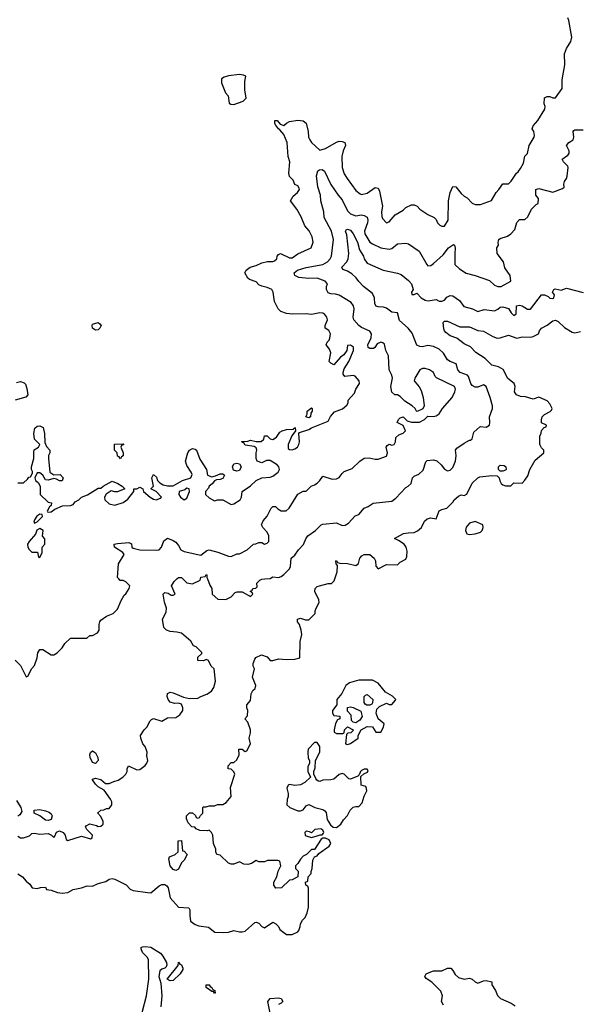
# Model space of a CAD drawing. Header units: inches. Extents: x 2380249 to 2585472, y 382747 to 546448.
# Tile 37 of 256: x 2414404 to 2418442, y 466929 to 474037. Entities that reach past the tile are written whole.
import ezdxf

# ---------------------------------------------------------------- set-up
doc = ezdxf.new("R2010")
doc.units = ezdxf.units.IN
doc.header["$MEASUREMENT"] = 0
doc.layers.add('C4416', color=7, linetype='Continuous')
doc.layers.add('C4417', color=7, linetype='Continuous')

msp = doc.modelspace()

# ---------------------------------------------------------------- linework, layer by layer
at = {"layer": 'C4416', "color": 4}
for points, elevation in [([(2414370, 469414), (2414410, 469374), (2414450, 469294), (2414462, 469298), (2414490, 469354), (2414510, 469374), (2414528.7, 469430), (2414533.6, 469466.4), (2414549, 469491), (2414570.7, 469490.7), (2414630, 469452), (2414650, 469452), (2414674.6, 469465.4), (2414710, 469502), (2414730, 469534), (2414770, 469572), (2414887.3, 469572.7), (2414910, 469592), (2414930, 469592), (2414966, 469610), (2414978, 469630), (2414978, 469670), (2414982, 469690), (2414990, 469702), (2415029.1, 469730.9), (2415078, 469750), (2415110, 469782), (2415134.6, 469845.4), (2415156.4, 469883.6), (2415170, 469892), (2415193.2, 469930), (2415197.2, 469950), (2415170, 469979), (2415150, 469988.7), (2415129.1, 469989.1), (2415118.6, 470000)], 72), ([(2414390, 468142), (2414410, 468132), (2414430, 468131.3), (2414473.6, 468146.4), (2414490, 468162), (2414510, 468164.7), (2414550, 468158), (2414610, 468162), (2414634, 468150), (2414650, 468134), (2414658, 468142), (2414668.9, 468171.1), (2414690, 468181), (2414716, 468170), (2414731, 468150), (2414738, 468118), (2414750, 468112), (2414850, 468144), (2414915.3, 468124.7), (2414926, 468130), (2414928, 468150), (2414888, 468190), (2414878, 468210), (2414882, 468218), (2414910, 468231), (2414958.8, 468218.8), (2414970, 468212), (2414990, 468214), (2415006, 468230), (2415006, 468250), (2414990, 468286), (2414968.4, 468308.4), (2414968.4, 468311.6), (2414988.4, 468331.6), (2415010, 468332), (2415030, 468342), (2415050, 468342), (2415068, 468370), (2415068, 468390), (2415058, 468410), (2415014, 468474), (2414970, 468498), (2414950, 468518), (2414928, 468550), (2414930, 468554), (2414950, 468562), (2414970, 468558), (2414990, 468551.3), (2415023.6, 468523.6), (2415050, 468522), (2415082, 468538), (2415113.2, 468546.8), (2415148, 468570), (2415168.9, 468591.1), (2415178, 468610), (2415178, 468630), (2415189.1, 468650.9), (2415250, 468622), (2415270, 468624.7), (2415310, 468652), (2415322, 468670), (2415328, 468690), (2415322, 468722), (2415324, 468750), (2415309, 468790), (2415293.2, 468810), (2415277.2, 468850), (2415275.3, 468870), (2415302, 468910), (2415322, 468930), (2415344.7, 468975.3), (2415354.6, 468985.4), (2415370, 468991.3), (2415430, 468972), (2415470, 468996), (2415530, 468998.8), (2415560.2, 469019.8), (2415582, 469050), (2415582, 469070), (2415570, 469095.3), (2415550, 469102), (2415520.2, 469100.2), (2415489.2, 469109.2), (2415475.3, 469130), (2415468.7, 469150), (2415470, 469174), (2415490, 469182), (2415510, 469178), (2415585.4, 469145.4), (2415630, 469136), (2415690, 469138), (2415710, 469151.3), (2415752.9, 469167.1), (2415788, 469190), (2415804.7, 469215.3), (2415817.2, 469262.8), (2415806, 469350), (2415786, 469370), (2415766, 469410), (2415750, 469418), (2415730, 469408), (2415688, 469410), (2415690, 469434), (2415718, 469462), (2415718, 469470), (2415678, 469510), (2415658, 469518), (2415638, 469550), (2415570, 469608), (2415536.5, 469616.5), (2415490, 469619.3), (2415462, 469630), (2415444, 469650), (2415434, 469710), (2415460.2, 469759.8), (2415464, 469790), (2415448.9, 469831.1), (2415438, 469890), (2415450, 469902), (2415476, 469896), (2415496.4, 469883.6), (2415510, 469882), (2415526, 469890), (2415498, 469950), (2415518, 469982), (2415537.5, 470000)], 68), ([(2414390, 467870.7), (2414424.7, 467850), (2414450, 467818), (2414476.9, 467796.9), (2414494, 467770), (2414530, 467764.7), (2414552.7, 467772.7), (2414590, 467774), (2414598, 467758), (2414630, 467754), (2414676, 467736), (2414710.7, 467730.7), (2414750, 467736.3), (2414790, 467758.4), (2414849.6, 467770.4), (2414890, 467784), (2414930, 467782.8), (2414970, 467800.7), (2415024.7, 467815.3), (2415050, 467832), (2415070, 467838), (2415090, 467832), (2415170.9, 467790.9), (2415201.4, 467761.4), (2415222, 467750), (2415324.7, 467735.3), (2415350, 467734), (2415410, 467784.9), (2415430, 467794.9), (2415450, 467794), (2415464.4, 467784.4), (2415474, 467770), (2415490, 467698), (2415550, 467631), (2415624.7, 467624.7), (2415630.8, 467610.8), (2415630.6, 467570), (2415637.3, 467530), (2415670, 467504.9), (2415695.9, 467495.9), (2415765.5, 467485.5), (2415811.1, 467451.1), (2415872.3, 467447.7), (2415910, 467451), (2415950, 467461), (2415990, 467451.3), (2416010, 467451.3), (2416030, 467458), (2416100.4, 467519.6), (2416110, 467522), (2416130, 467514), (2416150, 467492), (2416170, 467482), (2416230, 467522), (2416252, 467510), (2416272, 467490), (2416282, 467470), (2416330, 467432), (2416370, 467432), (2416410, 467452), (2416418, 467462), (2416428.7, 467490), (2416429.3, 467510.7), (2416443.2, 467536.8), (2416463.1, 467556.9), (2416479, 467590), (2416488.7, 467630), (2416487.3, 467767.3), (2416482, 467782), (2416468, 467790), (2416466, 467810), (2416482, 467818), (2416486, 467850), (2416507.3, 467872.7), (2416507.3, 467887.3), (2416515.3, 467910), (2416518, 467970), (2416530, 467994), (2416550, 468002), (2416562, 468018), (2416638, 468070), (2416648.7, 468090), (2416636.5, 468116.5), (2416610, 468128.7), (2416590, 468128.7), (2416578, 468122), (2416530, 468046), (2416510, 468046), (2416474, 468010), (2416450, 467998), (2416430, 467978), (2416410, 467946), (2416394, 467930), (2416394, 467910), (2416414, 467890), (2416411.3, 467848.7), (2416370, 467828), (2416350, 467826), (2416294, 467770), (2416252.7, 467767.3), (2416238, 467790), (2416238, 467810), (2416258, 467850), (2416268, 467890), (2416288, 467930), (2416282, 467962), (2416267.3, 467967.3), (2416210, 467968), (2416192.7, 467967.3), (2416170, 467958), (2416130, 467958), (2416110, 467968), (2416075.3, 467944.7), (2416050, 467938), (2416020.4, 467940.4), (2415990, 467958), (2415950, 467942), (2415930, 467942), (2415910, 467948.7), (2415850, 468006), (2415826, 468010), (2415818, 468030), (2415818, 468050), (2415802, 468090), (2415798, 468150), (2415788.4, 468168.4), (2415770, 468186), (2415758, 468182), (2415703.1, 468183.1), (2415676.4, 468196.4), (2415667.3, 468207.3), (2415646, 468210), (2415620.4, 468240.4), (2415608.4, 468268.4), (2415608, 468290), (2415628, 468312), (2415650, 468312), (2415672.7, 468292.7), (2415678, 468278), (2415690, 468274), (2415702, 468278), (2415707.3, 468292.7), (2415726, 468310), (2415726, 468350), (2415730, 468354), (2415750, 468354), (2415770, 468362), (2415810, 468362), (2415830, 468372), (2415870, 468372), (2415894.6, 468385.4), (2415928.7, 468430), (2415924.7, 468495.3), (2415955.3, 468590), (2415948.4, 468608.4), (2415930, 468626), (2415908.9, 468628.9), (2415908, 468650), (2415930, 468674), (2415950, 468674), (2415970, 468694), (2415988, 468730), (2415986, 468770), (2416010, 468772), (2416030, 468754), (2416042, 468758), (2416068, 468810), (2416059, 468850), (2416069, 468890), (2416069, 468910), (2416050, 468966), (2416028, 468990), (2416048.4, 469011.6), (2416048.7, 469050), (2416042, 469070), (2416042, 469090), (2416070, 469122), (2416074, 469170), (2416086.3, 469193.7), (2416102, 469210), (2416108.7, 469230), (2416084, 469290), (2416098, 469350), (2416088.7, 469370), (2416088, 469390), (2416100.4, 469419.6), (2416107.3, 469432.7), (2416149.2, 469450.8), (2416190, 469438), (2416211.6, 469411.6), (2416230, 469411.3), (2416270, 469422), (2416330, 469418), (2416390, 469421), (2416426, 469430), (2416428.7, 469548.7), (2416439, 469599), (2416435.3, 469630), (2416422, 469670), (2416408.7, 469690), (2416408.7, 469710), (2416430, 469716), (2416465.4, 469705.4), (2416490, 469704.7), (2416535.3, 469750), (2416535.3, 469770), (2416542, 469790), (2416564, 469830), (2416561.2, 469850), (2416534, 469910), (2416535.3, 469930), (2416550, 469944.7), (2416566, 469950), (2416630, 469966), (2416652.9, 469967.1), (2416673.6, 469986.4), (2416678.2, 470000)], 64), ([(2415581.1, 470000), (2415610, 469971.3), (2415650, 469964.7), (2415706, 469990), (2415707.8, 470000)], 68), ([(2415757.9, 470000), (2415775.3, 469955.3), (2415791, 469930), (2415792, 469890), (2415832.7, 469852.7), (2415890, 469852), (2415928.9, 469871.1), (2415959, 469901), (2415973.6, 469906.4), (2416010, 469906), (2416070, 469874), (2416086, 469890), (2416082, 469902), (2416066, 469910), (2416082, 469918), (2416086, 469930), (2416107.3, 469932.7), (2416118, 469942), (2416115.3, 469970), (2416135.3, 469990), (2416150, 469998.8), (2416172.5, 470000)], 68), ([(2414379.8, 468399.8), (2414411.3, 468350), (2414418, 468322), (2414403.6, 468296.4), (2414390, 468288)], 68), ([(2415287.3, 466870), (2415318.4, 466990), (2415336.2, 467110), (2415332.1, 467252.1), (2415324, 467270), (2415290, 467304), (2415279, 467330), (2415281.2, 467338.8), (2415290, 467344.7), (2415310, 467346.8), (2415350, 467342.8), (2415419.1, 467299.1), (2415437.1, 467277.1), (2415462, 467230), (2415465.4, 467214.6), (2415461, 467199), (2415452, 467190), (2415430, 467184), (2415416, 467170), (2415407.7, 467130), (2415422, 467082), (2415430.4, 466990), (2415423.1, 466910)], 56), ([(2417463.1, 466923.1), (2417448, 466950), (2417455.3, 466990), (2417443.1, 467023.1), (2417378, 467090), (2417336.4, 467116.4), (2417328, 467130), (2417338, 467150), (2417370, 467164.7), (2417390.9, 467170.9), (2417450, 467171), (2417491.1, 467191.1), (2417514, 467190), (2417530, 467174), (2417545.4, 467145.4), (2417570, 467122), (2417610, 467111.3), (2417650, 467118), (2417670, 467111.3), (2417690, 467092), (2417710, 467082), (2417750, 467098), (2417770, 467101), (2417810, 467091.3), (2417811.3, 467070), (2417838, 467030), (2417851.6, 466991.6), (2417874, 466970), (2417950, 466938), (2417978, 466918)], 56), ([(2416218, 466830), (2416194, 466950), (2416210, 466971), (2416270, 466974.8), (2416291, 466970), (2416302, 466950), (2416290, 466938), (2416270, 466928.7)], 56)]:
    msp.add_lwpolyline(points, dxfattribs=dict(at, elevation=elevation))
for points, elevation in [([(2416850, 469268.7), (2416784.7, 469250), (2416758, 469230), (2416727.1, 469172.9), (2416691, 469130), (2416691, 469090), (2416662, 469050), (2416662, 469030), (2416670, 469014), (2416714, 469010), (2416714, 468990), (2416698, 468982), (2416683.6, 468956.4), (2416672, 468910), (2416672.7, 468892.7), (2416690, 468884.7), (2416735.3, 468884.7), (2416746, 468890), (2416748.4, 468911.6), (2416768, 468932), (2416811.1, 468911.1), (2416812, 468908), (2416794, 468890), (2416772.7, 468887.3), (2416762, 468878), (2416754, 468810), (2416770, 468804.7), (2416790, 468812), (2416846, 468850), (2416846, 468870), (2416868, 468910), (2416910, 468934), (2416950, 468932), (2416972.7, 468892.7), (2417010, 468894), (2417028.7, 468930), (2417034.6, 468954.6), (2416989.3, 468989.3), (2416977.2, 469030), (2416981.2, 469058.8), (2417000.2, 469079.8), (2417050, 469102), (2417070, 469094), (2417090, 469094), (2417116.4, 469123.6), (2417118, 469130), (2417094.6, 469154.6), (2417043.1, 469183.1), (2416990, 469248), (2416950, 469268)], 64), ([(2416908.4, 469088.4), (2416896.4, 469096.4), (2416888.7, 469108.7), (2416888.9, 469151.1), (2416898, 469162), (2416910, 469164.7), (2416951.3, 469130), (2416950, 469106), (2416943.6, 469096.4), (2416930, 469088.7)], 64), ([(2416830, 468962), (2416810, 468966), (2416798, 468978), (2416795.3, 469015.3), (2416770, 469046), (2416770, 469071.3), (2416790, 469076), (2416810, 469071.3), (2416864.7, 469044.7), (2416874, 469006), (2416859.1, 468980.9)], 64), ([(2416550, 468818), (2416530, 468818), (2416484.7, 468770), (2416482, 468750), (2416485.4, 468705.4), (2416494, 468690), (2416494, 468670), (2416483.6, 468643.6), (2416482, 468610), (2416502, 468570), (2416462, 468530), (2416430, 468514), (2416390, 468508.7), (2416350, 468515.3), (2416342, 468510), (2416332, 468490), (2416342, 468450), (2416342, 468430), (2416332.7, 468407.3), (2416332, 468370), (2416352, 468350), (2416410, 468326), (2416430, 468324.7), (2416450, 468332), (2416470, 468362), (2416490, 468371.3), (2416534, 468350), (2416590, 468336), (2416606.4, 468326.4), (2416614.4, 468314.4), (2416623.6, 468263.6), (2416645.4, 468225.4), (2416666.8, 468206.8), (2416690, 468206), (2416722, 468230), (2416740.2, 468259.8), (2416768.9, 468291.1), (2416788.7, 468330), (2416810, 468351.3), (2416830, 468358), (2416850, 468358), (2416876, 468384), (2416889.3, 468430.7), (2416908, 468470), (2416907.3, 468487.3), (2416902, 468502), (2416868, 468510), (2416866, 468574), (2416887.3, 468592.7), (2416914.6, 468605.4), (2416918, 468618), (2416910, 468626), (2416890, 468626), (2416870, 468618), (2416862, 468610), (2416854, 468586), (2416843.6, 468576.4), (2416790, 468555.3), (2416778, 468558), (2416746, 468590), (2416730, 468595.3), (2416710, 468588), (2416670, 468554), (2416650, 468548.7), (2416590, 468548), (2416570, 468538), (2416560.4, 468540.4), (2416548, 468548), (2416540.4, 468560.4), (2416526, 468590), (2416526, 468610), (2416536.4, 468636.4), (2416538, 468690), (2416568.7, 468750), (2416568.7, 468790)], 64), ([(2414950, 468668.7), (2414930, 468675.3), (2414913.2, 468710), (2414909.4, 468730.6), (2414913.6, 468746.4), (2414930, 468758.8), (2414950, 468744.7), (2414966.8, 468710), (2414970.6, 468689.4)], 68), ([(2414610, 468257.2), (2414590, 468259), (2414550, 468288.7), (2414508.9, 468308.9), (2414508, 468330), (2414550, 468334.8), (2414590, 468326.8), (2414615.2, 468315.2), (2414630, 468304.7), (2414637.3, 468290), (2414630, 468264)], 68), ([(2416576.4, 468196.4), (2416534, 468190), (2416510, 468166), (2416494.6, 468174.6), (2416470, 468178), (2416462, 468170), (2416464.7, 468150), (2416470, 468144.7), (2416510, 468134), (2416550, 468144.7), (2416572.7, 468152.7), (2416587.3, 468152.7), (2416596.4, 468163.6), (2416598, 468170), (2416590, 468186)], 64), ([(2415530, 467896), (2415510, 467901.2), (2415489.7, 467929.7), (2415480.2, 467979.8), (2415485.2, 467994.8), (2415526, 468010), (2415546, 468030), (2415548, 468110), (2415570, 468112), (2415578, 468038), (2415590, 468034), (2415612, 468010), (2415591.3, 467970), (2415570.6, 467949.4), (2415550, 467904)], 64), ([(2415490, 467098), (2415468.7, 467110), (2415548, 467210), (2415550, 467234), (2415558, 467218), (2415570, 467214), (2415582, 467190), (2415579.6, 467180.4), (2415562, 467150), (2415510, 467102)], 56), ([(2415810, 467009.2), (2415802, 467022), (2415790, 467022), (2415749, 467050), (2415749.2, 467070.8), (2415770, 467070.7), (2415778, 467058), (2415791, 467050), (2415796.9, 467036.9), (2415811, 467030), (2415814, 467010)], 56)]:
    msp.add_lwpolyline(points, close=True, dxfattribs=dict(at, elevation=elevation))
at = {"layer": 'C4417', "color": 4}
for points, elevation in [([(2414390, 470694), (2414430, 470694), (2414460.4, 470719.6), (2414470, 470734), (2414482, 470738), (2414496.4, 470763.6), (2414496.4, 470776.4), (2414488.7, 470788.7), (2414488.7, 470810), (2414505.2, 470870), (2414504.7, 470915.3), (2414509.1, 470930.9), (2414538, 470950), (2414548, 470970), (2414509.2, 471009.2), (2414505.1, 471050), (2414512, 471088), (2414530, 471102), (2414550, 471105.5), (2414572, 471092), (2414582, 471050), (2414584.7, 470984.7), (2414596.9, 470956.9), (2414622, 470930), (2414622, 470910), (2414612, 470890), (2414611.3, 470870), (2414622, 470770), (2414650, 470751.3), (2414694.8, 470754.8), (2414718, 470730), (2414710, 470708), (2414691.1, 470708.9), (2414670, 470721.2), (2414650, 470725.2), (2414610, 470714), (2414590, 470715.3), (2414570, 470748), (2414550, 470766), (2414530, 470766), (2414512, 470730), (2414518, 470710), (2414536.8, 470696.8), (2414550.7, 470670.7), (2414552, 470610), (2414610, 470554), (2414632, 470550), (2414631.1, 470528.9), (2414619.6, 470520.4), (2414602, 470490), (2414603.6, 470483.6), (2414610, 470482), (2414630, 470484.7), (2414657.2, 470502.8), (2414712.9, 470527.1), (2414769, 470531), (2414790, 470538), (2414804.1, 470555.9), (2414830, 470571), (2414850, 470590.8), (2414892.1, 470607.9), (2414970, 470654), (2414990, 470654), (2415006, 470670), (2415070, 470704.7), (2415111.3, 470690), (2415142, 470670), (2415162, 470650), (2415110, 470629), (2415090, 470628.7), (2415064.7, 470635.3), (2415027.1, 470612.9), (2415016, 470590), (2415018, 470570), (2415050, 470542), (2415090, 470531.3), (2415150, 470551), (2415183.7, 470576.3), (2415228, 470630), (2415226, 470650), (2415250, 470651.3), (2415270, 470662), (2415292, 470650), (2415298, 470630), (2415344.7, 470590), (2415370, 470576), (2415390, 470572), (2415416.4, 470583.6), (2415426, 470590), (2415388, 470630), (2415348.7, 470650), (2415368, 470670), (2415358, 470730), (2415366, 470750), (2415370, 470754), (2415390, 470734), (2415398, 470710), (2415414, 470694), (2415438, 470678), (2415470, 470671), (2415510, 470671.3), (2415578, 470710), (2415638, 470730), (2415647.3, 470752.7), (2415642, 470770), (2415610, 470818), (2415601.2, 470850), (2415617.2, 470910), (2415629.6, 470930.4), (2415650, 470940.7), (2415670, 470937.3), (2415678.8, 470930), (2415703.5, 470863.5), (2415750.7, 470790.7), (2415758, 470750), (2415790, 470738), (2415816.4, 470743.6), (2415850, 470758), (2415870, 470758), (2415882, 470750), (2415870, 470726), (2415850, 470718), (2415823.6, 470716.4), (2415810, 470708.7), (2415793.4, 470686.6), (2415771.3, 470670), (2415766, 470654), (2415744.7, 470630), (2415744.7, 470610), (2415770, 470584.7), (2415810, 470564.7), (2415830, 470572), (2415868.4, 470571.6), (2415930, 470538), (2415950, 470542), (2415994, 470570), (2416004, 470590), (2416009.3, 470630.7), (2416069.1, 470670.9), (2416109.1, 470710.9), (2416150, 470730.8), (2416210, 470734.8), (2416230, 470742.8), (2416269, 470770), (2416279, 470790), (2416274, 470810), (2416262.7, 470822.7), (2416210, 470854), (2416184.9, 470855.1), (2416150, 470839), (2416118, 470850), (2416109, 470869), (2416108.9, 470911.1), (2416115.3, 470930), (2416110, 470946), (2416096.4, 470956.4), (2416030, 470966), (2416022, 470982), (2416010, 470986), (2416007.3, 470992.7), (2416050, 470994), (2416070, 471002), (2416110, 470992), (2416147.3, 470992.7), (2416166, 471010), (2416170, 471034), (2416190, 471034), (2416210, 471012), (2416230, 471006.8), (2416257.5, 471022.5), (2416281.2, 471058.8), (2416298, 471070), (2416330, 471078.8), (2416378, 471082), (2416392, 471092), (2416394, 471070), (2416366.8, 471033.2), (2416341, 470970), (2416342, 470942), (2416350, 470934), (2416370, 470932), (2416390, 470938), (2416408, 470950), (2416418, 470970), (2416422, 470990), (2416418, 471050), (2416422, 471058), (2416490, 471078), (2416509.2, 471090.8), (2416630, 471138), (2416646.8, 471173.2), (2416674.8, 471205.2), (2416732.1, 471227.9), (2416764.7, 471255.3), (2416774, 471270), (2416774, 471290), (2416818.6, 471341.4), (2416829.4, 471370.6), (2416855.3, 471410), (2416854, 471430), (2416824, 471464), (2416810, 471469), (2416750, 471462), (2416739, 471479), (2416737.2, 471490), (2416744.5, 471515.5), (2416779.3, 471570), (2416813.2, 471650), (2416811.9, 471671.9), (2416790, 471688), (2416770, 471686), (2416764.7, 471650), (2416742, 471618), (2416719.8, 471600.2), (2416670, 471546), (2416650, 471558), (2416638, 471570), (2416649.1, 471630.9), (2416639.1, 471659.1), (2416614, 471690), (2416622, 471710), (2416636.2, 471723.8), (2416642.5, 471737.5), (2416646.6, 471770), (2416634, 471794), (2416608.7, 471810), (2416608.7, 471830), (2416624.5, 471870), (2416619.5, 471890), (2416606, 471910), (2416590, 471919.6), (2416570, 471921.6), (2416510, 471909.4), (2416470, 471914), (2416372.1, 471912.1), (2416330, 471916), (2416288, 471930), (2416269.1, 471949.1), (2416242, 472002), (2416233.2, 472070), (2416222, 472090), (2416190, 472104), (2416150, 472114), (2416130, 472124), (2416110, 472144), (2416061.5, 472161.5), (2416048.7, 472170), (2416028.7, 472210), (2416038, 472230), (2416066, 472250), (2416110, 472262.8), (2416150, 472282.8), (2416191.1, 472291.1), (2416230, 472291.3), (2416243.1, 472296.9), (2416258, 472310), (2416262, 472330), (2416270, 472342), (2416286, 472350), (2416350, 472318.8), (2416370, 472318.8), (2416410, 472346.8), (2416508, 472390), (2416522, 472430), (2416513.2, 472470), (2416492.1, 472512.1), (2416461.2, 472550), (2416434.2, 472614.2), (2416402.7, 472670), (2416358, 472730), (2416378, 472762), (2416408.7, 472790), (2416422, 472810), (2416420.4, 472820.4), (2416410, 472838), (2416390, 472848), (2416378, 472878), (2416350, 472906), (2416345.2, 472930), (2416352.7, 473010), (2416341.2, 473050), (2416333.2, 473150), (2416309.3, 473209.3), (2416282, 473242), (2416270, 473248.7), (2416250, 473278), (2416244, 473290), (2416244, 473310), (2416262, 473310), (2416282.8, 473282.8), (2416310, 473272), (2416329.1, 473290.9), (2416350, 473301), (2416410, 473310.8), (2416450, 473306), (2416470.7, 473290), (2416484.9, 473230), (2416488, 473190), (2416497.3, 473170), (2416510, 473151), (2416570, 473096), (2416610, 473106), (2416690, 473153.4), (2416710, 473159.1), (2416730, 473158.8), (2416750.7, 473150.7), (2416754, 473130), (2416737.3, 473090), (2416727.7, 473050), (2416731, 472970), (2416745.2, 472925.2), (2416766, 472890), (2416830, 472804.7), (2416859.8, 472779.8), (2416870, 472776), (2416910, 472784), (2416970, 472826), (2416990, 472822), (2416999.9, 472799.9), (2417020.7, 472690), (2417014, 472650), (2417016.8, 472616.8), (2417022, 472602), (2417050, 472571.3), (2417070, 472578), (2417112.5, 472627.5), (2417170, 472662.8), (2417190, 472681), (2417230, 472701), (2417250, 472701), (2417272, 472690), (2417292, 472670), (2417350, 472631.3), (2417394, 472610), (2417410, 472594), (2417418, 472570), (2417434.4, 472554.4), (2417450, 472546.8), (2417470, 472546), (2417496.3, 472590), (2417497.2, 472730), (2417509, 472790), (2417530, 472832), (2417551.1, 472831.1), (2417590, 472782), (2417610, 472762), (2417632, 472750), (2417670, 472712), (2417690, 472702), (2417730, 472702), (2417808.7, 472731.3), (2417841.2, 472790), (2417861.2, 472810), (2417890, 472851.3), (2417930, 472851.3), (2417950, 472871.3), (2417988.7, 472930), (2418002, 472938), (2418018, 472962), (2418038.6, 473001.4), (2418050, 473052), (2418069, 473071), (2418079, 473130), (2418115.3, 473190), (2418118, 473202), (2418114, 473230), (2418102, 473250), (2418108, 473270), (2418142, 473310), (2418194, 473390), (2418195.3, 473410), (2418189, 473430), (2418190, 473474), (2418210, 473482), (2418230, 473482), (2418250, 473472), (2418270, 473472), (2418318.6, 473541.4), (2418318, 473602), (2418337.2, 473710), (2418334, 473790), (2418349.2, 473830), (2418380.2, 473879.8), (2418388.7, 473910), (2418366, 474030), (2418359.3, 474050)], 76), ([(2415118.6, 470000), (2415109, 470010), (2415117.2, 470110), (2415156.4, 470176.4), (2415148, 470190), (2415088, 470230), (2415086, 470250), (2415110, 470256), (2415190, 470262), (2415210, 470254), (2415212, 470230), (2415222, 470222), (2415270, 470211), (2415393.2, 470206.8), (2415408.9, 470211.1), (2415428, 470230), (2415444.7, 470275.3), (2415470, 470294), (2415510, 470278), (2415530, 470264.7), (2415550, 470242), (2415566, 470210), (2415590, 470198.8), (2415710, 470171.3), (2415754.6, 470205.4), (2415770, 470211), (2415833.7, 470193.7), (2415910, 470164.7), (2415930, 470162), (2415970, 470182), (2415990, 470182), (2416046, 470210), (2416090, 470252), (2416107.3, 470252.7), (2416130, 470262), (2416150, 470262), (2416170, 470252), (2416190, 470258), (2416202, 470270), (2416202, 470310), (2416190, 470338), (2416158, 470370), (2416149, 470390), (2416160.2, 470419.8), (2416190, 470454), (2416218, 470510), (2416230, 470522), (2416250, 470522), (2416265.4, 470505.4), (2416290, 470492), (2416327.3, 470492.7), (2416348.4, 470511.6), (2416410, 470612), (2416450, 470634), (2416470, 470634), (2416506, 470670), (2416530, 470678), (2416550, 470691), (2416569, 470710), (2416590, 470742), (2416659.6, 470719.6), (2416690, 470722), (2416710, 470732), (2416730, 470762), (2416744.7, 470775.3), (2416802, 470798), (2416858, 470850), (2416889.2, 470870.8), (2416924.7, 470875.3), (2416970, 470864.7), (2416990, 470864.7), (2417050, 470886), (2417059, 470910), (2417048.7, 470950), (2417056.4, 470963.6), (2417070, 470972), (2417090, 470964.7), (2417106, 470970), (2417115.3, 470990), (2417118, 471022), (2417140.2, 471039.8), (2417170, 471051.3), (2417188.7, 471070), (2417170, 471108), (2417128.7, 471130), (2417138, 471150), (2417150, 471162), (2417170, 471171), (2417200.7, 471140.7), (2417230, 471131), (2417288.4, 471131.6), (2417326, 471150), (2417350, 471174), (2417390, 471172), (2417410, 471178), (2417430, 471192), (2417455.3, 471230), (2417524, 471310), (2417544, 471350), (2417549, 471370), (2417542, 471390), (2417412, 471452), (2417402, 471462), (2417389, 471490), (2417362, 471510), (2417330, 471519.3), (2417310, 471519), (2417292, 471510), (2417256, 471450), (2417251, 471430), (2417287, 471387), (2417300.9, 471360.9), (2417316.3, 471310), (2417322, 471250), (2417312.7, 471227.3), (2417271.6, 471208.4), (2417266, 471210), (2417258, 471230), (2417235.3, 471250), (2417183.2, 471283.2), (2417150, 471318), (2417130, 471328), (2417110, 471328), (2417089.2, 471349.2), (2417081.2, 471390), (2417094, 471450), (2417089, 471470), (2417069, 471510), (2417066, 471610), (2417046, 471650), (2417035.1, 471695.1), (2417025.2, 471705.2), (2417010, 471709.2), (2416983.8, 471696.2), (2416966, 471670), (2416956.4, 471663.6), (2416930, 471662.7), (2416919, 471670), (2416916, 471690), (2416939.5, 471740.5), (2416942.7, 471770), (2416930, 471789), (2416870, 471815.3), (2416850, 471829), (2416814, 471870), (2416809.2, 471890), (2416817.2, 471950), (2416812.5, 471972.5), (2416796.5, 471996.5), (2416710, 472048.7), (2416683.6, 472056.4), (2416650, 472058), (2416630, 472066), (2416618, 472090), (2416618, 472110), (2416626, 472130), (2416608, 472150), (2416550, 472171.3), (2416490, 472169.4), (2416417, 472177), (2416388.7, 472190), (2416385.2, 472210), (2416409.2, 472230), (2416470, 472247), (2416590, 472270.5), (2416625.2, 472290), (2416644, 472310), (2416654, 472330), (2416669.1, 472450.9), (2416654.5, 472510), (2416600.9, 472610), (2416598, 472650), (2416577.2, 472730), (2416575.1, 472770), (2416556.2, 472830), (2416546, 472910), (2416554, 472946), (2416566, 472954), (2416585.6, 472954.4), (2416603.5, 472943.5), (2416647.7, 472847.7), (2416701.6, 472770), (2416730, 472737.3), (2416770, 472656), (2416790, 472636), (2416830, 472620.7), (2416870, 472627.3), (2416890, 472624), (2416910, 472610.8), (2416914.9, 472590), (2416912.7, 472570), (2416890.8, 472510.8), (2416894, 472490), (2416930, 472431.3), (2416950, 472418.8), (2417010, 472390.8), (2417070, 472381), (2417090, 472384.7), (2417130, 472418), (2417190, 472424.7), (2417210, 472418), (2417286.8, 472366.8), (2417341, 472270), (2417350, 472261), (2417370, 472262.8), (2417390, 472277.3), (2417460.1, 472339.9), (2417497.2, 472390), (2417533.4, 472413.4), (2417542, 472410), (2417546.8, 472386.8), (2417542.8, 472350), (2417544.7, 472270), (2417578, 472238), (2417626.4, 472206.4), (2417690, 472190.8), (2417793.2, 472153.2), (2417830, 472121), (2417854, 472110), (2417878, 472110), (2417948, 472150), (2417942, 472190), (2417905.6, 472245.6), (2417895.3, 472290), (2417848.7, 472350), (2417848, 472390), (2417858, 472410), (2417855.3, 472430), (2417862, 472450), (2417870, 472458), (2417924.7, 472475.3), (2417948, 472490), (2417976.4, 472523.6), (2417990, 472574), (2418010, 472594), (2418050, 472594), (2418070, 472614), (2418098, 472670), (2418130, 472702), (2418146, 472710), (2418147.3, 472747.3), (2418128, 472770), (2418128.9, 472811.1), (2418150, 472818), (2418250, 472791), (2418321.2, 472818.8), (2418332.5, 472827.5), (2418329.3, 472850.7), (2418334, 472870), (2418348.7, 472890), (2418353.6, 472906.4), (2418362, 472970), (2418359, 472979), (2418328, 473010), (2418318, 473030), (2418360.4, 473059.6), (2418368, 473070), (2418368, 473090), (2418348.7, 473130), (2418366, 473150), (2418398, 473170), (2418402, 473190), (2418398, 473230), (2418402, 473238), (2418410, 473242), (2418470, 473242)], 72), ([(2416172.5, 470000), (2416210, 470002), (2416230, 470016), (2416270, 470011.3), (2416290, 470018), (2416309.1, 470030.9), (2416350, 470072), (2416359, 470090), (2416362, 470150), (2416390, 470172), (2416415.3, 470210), (2416452.5, 470247.5), (2416469, 470290), (2416482, 470310), (2416538, 470350), (2416578, 470390), (2416590, 470396), (2416690, 470404.7), (2416730, 470386), (2416752.5, 470387.5), (2416777.5, 470402.5), (2416824.7, 470455.3), (2416850, 470464.7), (2416889.3, 470510.7), (2416917.5, 470522.5), (2416953.2, 470546.8), (2417090, 470562), (2417117.5, 470582.5), (2417190, 470661), (2417208, 470670), (2417228, 470690), (2417238, 470730), (2417250, 470742), (2417283.1, 470756.9), (2417314.6, 470785.4), (2417334.6, 470845.4), (2417345.2, 470854.8), (2417390, 470858.8), (2417413, 470853), (2417444, 470824), (2417470, 470791.3), (2417490, 470781), (2417510, 470786), (2417530, 470804.7), (2417549.4, 470850.6), (2417552.7, 470890), (2417548.7, 470930), (2417557.2, 470942.8), (2417610, 470981), (2417650, 471002), (2417658, 471002), (2417668.7, 471011.3), (2417680.9, 471059.1), (2417723.2, 471096.8), (2417730, 471101), (2417770, 471096), (2417794, 471110), (2417797.2, 471130), (2417793.2, 471170), (2417815.3, 471230), (2417815.3, 471250), (2417799, 471310), (2417770, 471388), (2417750, 471402), (2417710, 471384), (2417690, 471384), (2417670, 471395.3), (2417659, 471410), (2417642, 471462), (2417635.3, 471470), (2417581.2, 471490), (2417566, 471510), (2417552.9, 471552.9), (2417510, 471568.7), (2417490, 471582), (2417462, 471630), (2417430, 471659), (2417390, 471679), (2417350, 471684), (2417310, 471675.1), (2417290, 471677), (2417270, 471686.6), (2417234.9, 471774.9), (2417206, 471810), (2417145.4, 471865.4), (2417130, 471922), (2417090, 471925.2), (2417050, 471954), (2417030, 471962.7), (2416990, 471963.7), (2416975.3, 471970), (2416966.8, 471986.8), (2416964.5, 472030), (2416950, 472061.2), (2416883.7, 472110), (2416850, 472146), (2416832.5, 472172.5), (2416801.4, 472201.5), (2416770, 472221.6), (2416734.6, 472234.6), (2416729.2, 472250), (2416763.7, 472290), (2416773.2, 472310), (2416779.3, 472350), (2416764.1, 472484.1), (2416755.3, 472510), (2416760.2, 472519.8), (2416770, 472524.7), (2416790, 472518), (2416810, 472491), (2416840.4, 472430), (2416855.3, 472375.3), (2416885.5, 472330), (2416890.4, 472310.4), (2416910, 472278.8), (2417027.7, 472227.7), (2417130, 472208), (2417156.7, 472196.7), (2417210, 472154.8), (2417231.3, 472130), (2417242, 472090), (2417232, 472070), (2417234, 472054), (2417250, 472052), (2417270, 472062), (2417301, 472030), (2417330, 472013), (2417351.8, 472008.2), (2417410, 472018), (2417430, 472004.7), (2417450, 472004.7), (2417470, 472011.3), (2417487.2, 472032.8), (2417510, 472046), (2417530, 472042.8), (2417578, 472010), (2417607.7, 471967.7), (2417670.6, 471950.6), (2417710, 471931.3), (2417754.6, 471945.4), (2417830, 471936), (2417853.6, 471946.4), (2417870, 471962), (2417890, 471964.7), (2417931.1, 471951.1), (2417950, 471922), (2417970, 471902), (2417987.3, 471912.7), (2417989, 471971), (2418010, 471976), (2418030.8, 471970.8), (2418067.7, 471947.7), (2418090, 471947.3), (2418170, 472050.8), (2418190.8, 472050.8), (2418218.5, 472038.5), (2418230, 472026.8), (2418250, 472024), (2418259, 472030), (2418264, 472050), (2418248, 472070), (2418258, 472090), (2418266.8, 472093.2), (2418310, 472084.7), (2418350, 472098), (2418470, 472066.8)], 68), ([(2416678.2, 470000), (2416695.3, 470050), (2416698, 470098), (2416688, 470110), (2416686, 470130), (2416690, 470134), (2416698, 470118), (2416712.7, 470112.7), (2416770, 470111.3), (2416830, 470098), (2416848.9, 470111.1), (2416859, 470150), (2416872.9, 470167.1), (2416890, 470176), (2416930, 470176), (2416961, 470150), (2416971.3, 470130), (2416972.7, 470092.7), (2416990, 470074), (2417050, 470104.7), (2417130, 470102), (2417150, 470122), (2417190, 470142), (2417198, 470162), (2417200.2, 470200.2), (2417193.2, 470230), (2417179, 470250), (2417138, 470278), (2417108.9, 470291.1), (2417173.2, 470326.8), (2417206.8, 470333.2), (2417250, 470334), (2417274, 470346), (2417304, 470370), (2417324, 470416), (2417345.2, 470434.8), (2417370, 470441), (2417410, 470434), (2417430, 470492), (2417450, 470502), (2417486, 470510), (2417530, 470554), (2417538, 470570), (2417570, 470598), (2417590, 470606), (2417610, 470602.8), (2417630, 470611.3), (2417669.5, 470690.5), (2417709.4, 470730.6), (2417723.2, 470736.8), (2417810, 470747.7), (2417850, 470744.7), (2417864.7, 470730), (2417867.5, 470707.5), (2417878, 470690), (2417890, 470678), (2417910, 470672), (2417947.3, 470672.7), (2417970, 470694), (2418030, 470692), (2418050, 470712), (2418070, 470744.7), (2418084, 470790), (2418122.7, 470857.3), (2418186, 470910), (2418186, 470930), (2418170, 470946), (2418158, 470970), (2418158, 471030), (2418167.3, 471052.7), (2418168.4, 471071.6), (2418187.3, 471092.7), (2418202, 471098), (2418206, 471110), (2418170, 471126), (2418168.4, 471148.4), (2418174, 471170), (2418190, 471186), (2418232.3, 471207.7), (2418241.2, 471218.8), (2418245.2, 471230), (2418230, 471264), (2418210, 471285.2), (2418150, 471313.2), (2418110, 471298), (2418053.6, 471313.6), (2418016.5, 471316.5), (2417988, 471330), (2417974, 471350), (2417979.3, 471390), (2417972.7, 471410), (2417927, 471447), (2417891.7, 471511.7), (2417858, 471530), (2417810, 471542), (2417762.7, 471590), (2417694.7, 471634.7), (2417655.9, 471675.9), (2417610, 471696), (2417557.5, 471737.5), (2417510, 471754), (2417478, 471778), (2417468, 471790), (2417464.7, 471804.7), (2417459, 471850), (2417463.2, 471856.8), (2417470, 471861), (2417490, 471860.7), (2417579.9, 471819.9), (2417650, 471819.3), (2417710, 471793), (2417750, 471787.3), (2417818, 471750), (2417850, 471739.1), (2417870, 471740.5), (2417930, 471760.5), (2417990, 471739.1), (2418030, 471746.8), (2418090, 471746), (2418109.1, 471750.9), (2418148, 471770), (2418154, 471790), (2418168.7, 471810), (2418210, 471830.7), (2418250, 471862.8), (2418270, 471866.8), (2418290, 471858.8), (2418335.9, 471815.9), (2418390, 471781), (2418410, 471776), (2418450, 471786)], 64), ([(2414381.4, 471418.6), (2414410, 471424.9), (2414436.7, 471416.7), (2414445.4, 471405.4), (2414455.6, 471375.6), (2414461.6, 471330), (2414448.5, 471311.5), (2414370, 471291.2)], 76), ([(2415537.5, 470000), (2415549.2, 470010.8), (2415570, 470011), (2415581.1, 470000)], 68), ([(2415707.8, 470000), (2415710, 470012), (2415742, 470018), (2415750, 470032), (2415754, 470030), (2415754, 470010), (2415757.9, 470000)], 68)]:
    msp.add_lwpolyline(points, dxfattribs=dict(at, elevation=elevation))
for points, elevation in [([(2415990, 473641.3), (2415910, 473630.9), (2415878.2, 473621.8), (2415859.3, 473610), (2415860.7, 473580.7), (2415887.7, 473510), (2415907.7, 473487.7), (2415915.5, 473435.5), (2415926.4, 473426.4), (2415950, 473424.6), (2416017.2, 473450), (2416039, 473470), (2416029.3, 473530), (2416029.2, 473590), (2416035.3, 473630), (2416017.7, 473637.7)], 84), ([(2414950, 471796), (2414930, 471809.2), (2414926, 471830), (2414930, 471838), (2414970, 471850.8), (2414982, 471842), (2414990.8, 471830), (2414982.8, 471810), (2414970, 471799.3)], 76), ([(2416490, 471162), (2416468.9, 471168.9), (2416478, 471190), (2416478, 471210), (2416510, 471234), (2416514, 471230), (2416514, 471210), (2416503.6, 471196.4), (2416502, 471170)], 76), ([(2415130, 470866), (2415122, 470882), (2415110, 470886), (2415108, 470910), (2415088.7, 470930), (2415088.4, 470971.6), (2415150, 470974), (2415154, 470970), (2415138, 470962), (2415134, 470950), (2415151.1, 470911.1), (2415151.1, 470888.9), (2415138, 470882)], 76), ([(2415970, 470777.2), (2415945.6, 470785.6), (2415939, 470810), (2415948, 470830), (2415970, 470836), (2415990.6, 470830.6), (2416001, 470810), (2415990, 470782)], 76), ([(2417870, 470778), (2417858, 470790), (2417858, 470810), (2417870, 470822), (2417899.6, 470819.6), (2417912, 470810), (2417914, 470790), (2417910, 470786), (2417890, 470778)], 64), ([(2415610, 470654), (2415596, 470644), (2415554, 470630), (2415552, 470610), (2415564.7, 470590), (2415590, 470571.3), (2415610, 470582), (2415628, 470630), (2415626, 470650)], 76), ([(2414550, 470468), (2414527.1, 470452.9), (2414510, 470426), (2414504.7, 470410), (2414510, 470402), (2414530, 470412), (2414568, 470450), (2414566, 470466)], 76), ([(2417690, 470415.3), (2417650, 470402), (2417625.5, 470374.5), (2417620.7, 470350), (2417630, 470326), (2417650, 470321), (2417690, 470326), (2417730, 470338), (2417742, 470350), (2417748, 470370), (2417746, 470390)], 64), ([(2414550, 470364), (2414527.1, 470352.9), (2414517.3, 470322.7), (2414471.3, 470270), (2414461, 470250), (2414462, 470230), (2414471.6, 470211.6), (2414490, 470194), (2414532.7, 470192.7), (2414538, 470158), (2414550, 470154), (2414566, 470190), (2414566, 470230), (2414586, 470250), (2414586, 470290), (2414568.7, 470308.7), (2414574, 470350)], 76)]:
    msp.add_lwpolyline(points, close=True, dxfattribs=dict(at, elevation=elevation))

doc.saveas('drawing.dxf')
